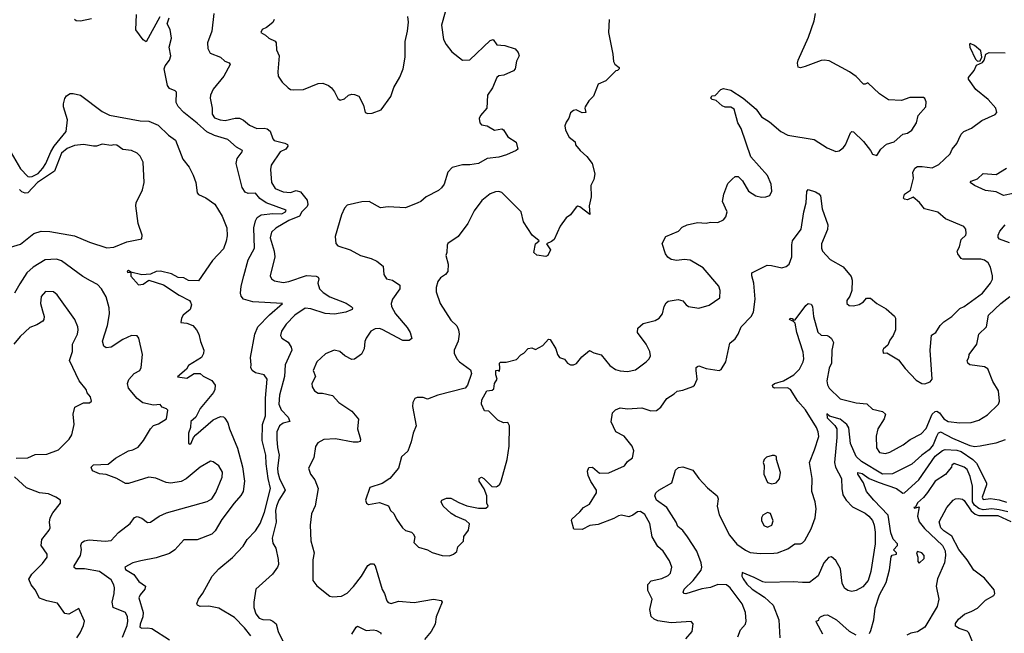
# Model space of a CAD drawing. Extents: x 2056909 to 2160450, y 827444 to 1016825.
# Tile 225 of 256: x 2082399 to 2089150, y 928482 to 932693. Entities that reach past the tile are written whole.
import ezdxf

# ---------------------------------------------------------------- set-up
doc = ezdxf.new("R2010")
doc.units = 0

msp = doc.modelspace()

# ---------------------------------------------------------------- linework, layer by layer
at = {"layer": '0CON10XD'}
for points in [[(2082890.9, 932699.1), (2082815, 932681.5), (2082785, 932684.4), (2082775, 932694.3)], [(2083358.6, 932711.4), (2083265, 932540), (2083245, 932554.4), (2083195, 932622.5), (2083199.3, 932729.3)], [(2083983.2, 928465), (2083940.2, 928520.2), (2083870.7, 928590.7), (2083765, 928654.6), (2083695, 928667.5), (2083635, 928666.2), (2083617.5, 928675), (2083613.8, 928685), (2083624.3, 928715), (2083653.5, 928756.5), (2083717.3, 928875), (2083765, 928924.7), (2083858.3, 929001.7), (2083931.1, 929078.9), (2083957.6, 929125), (2084015.1, 929184.9), (2084047, 929235), (2084077.8, 929312.2), (2084118.8, 929475), (2084101.5, 929545), (2084089, 929645), (2084085.2, 929705), (2084060.2, 929805), (2084062.7, 929915), (2084084.7, 929975.3), (2084084.1, 930095.9), (2084095.4, 930225), (2084075, 930255.7), (2084015, 930269.2), (2083992, 930285), (2083982.9, 930305), (2083986.7, 930325), (2083981.1, 930375), (2084010.9, 930535), (2084032.5, 930585), (2084111.8, 930668.2), (2084201.2, 930745), (2083996, 930756), (2083933.7, 930773.7), (2083916.9, 930795), (2083913.1, 930815), (2083917.2, 930865), (2083934.8, 930935.2), (2083965.6, 931044.4), (2084007.7, 931125), (2084004.6, 931265.4), (2084015, 931311.4), (2084027.8, 931335), (2084055, 931354), (2084135, 931363), (2084195, 931361.4), (2084221.9, 931375), (2084225.7, 931385), (2084088, 931435), (2084044.8, 931464.8), (2084015, 931502.2), (2083965, 931500.9), (2083945, 931509.2), (2083925, 931540), (2083881.9, 931705), (2083889, 931741), (2083923.3, 931785), (2083925.3, 931795.3), (2083885, 931817.9), (2083825, 931870.4), (2083735, 931898), (2083682.6, 931922.6), (2083615, 931981.8), (2083524.8, 932054.8), (2083485, 932097.8), (2083472.5, 932125), (2083474.5, 932194.5), (2083465.4, 932205.4), (2083425, 932220.6), (2083411.2, 932241.2), (2083388.9, 932355), (2083395.7, 932375), (2083426, 932415), (2083434, 932445), (2083424.4, 932505), (2083438.9, 932565), (2083430, 932625), (2083410, 932665), (2083423.9, 932706.1)], [(2083730.6, 932735), (2083716.9, 932615), (2083685.5, 932535), (2083687.5, 932495), (2083705, 932462.5), (2083776.2, 932435), (2083805, 932408.6), (2083835.6, 932395.6), (2083840.8, 932385), (2083799.4, 932305), (2083725.6, 932215), (2083707.1, 932175), (2083704.4, 932155), (2083718.2, 932085), (2083717.9, 932045), (2083735, 932018.5), (2083773.8, 932005), (2083808.2, 932001.8), (2083875, 932017.5), (2083905, 932016.5), (2083933.9, 932003.9), (2083975, 931970), (2084025, 931945.8), (2084075, 931948.1), (2084095, 931942.9), (2084115, 931928.8), (2084134.4, 931875), (2084143.8, 931863.8), (2084216.5, 931846.5), (2084235.7, 931835.7), (2084236, 931825), (2084222.5, 931805), (2084185, 931785.6), (2084123.1, 931695), (2084117.9, 931665), (2084124.5, 931575), (2084150, 931535), (2084205, 931512.5), (2084255, 931506.4), (2084295, 931521.5), (2084325, 931511.8), (2084368.7, 931455), (2084374.8, 931425), (2084369.4, 931410.6), (2084333.5, 931375), (2084316.9, 931345), (2084244.6, 931315), (2084155, 931261.8), (2084125.4, 931234.6), (2084115.6, 931195), (2084143.8, 931105), (2084148.5, 931065), (2084116, 930935), (2084126.2, 930915), (2084145, 930900), (2084205, 930888.1), (2084243.3, 930895), (2084365, 930937.3), (2084432.2, 930932.2), (2084446.2, 930925), (2084450.8, 930915), (2084443.5, 930885), (2084455.3, 930845.3), (2084479.5, 930819.5), (2084525, 930791.8), (2084638.1, 930748.1), (2084672, 930725), (2084680, 930715), (2084678.8, 930705), (2084634.5, 930685.5), (2084557.8, 930672.2), (2084492.9, 930677.1), (2084395, 930708.2), (2084355, 930712.5), (2084285.6, 930665), (2084225, 930602.9), (2084194.5, 930555), (2084187.1, 930525), (2084195, 930506.7), (2084239.1, 930479.1), (2084260, 930445), (2084264.4, 930425), (2084218.4, 930325), (2084213.2, 930245), (2084180, 930115), (2084175.2, 930055.3), (2084190.8, 930015), (2084239.5, 929965), (2084250, 929935), (2084205, 929923.6), (2084180, 929905), (2084162.1, 929865), (2084161.3, 929815), (2084165.9, 929755.9), (2084177.5, 929705), (2084166.8, 929615), (2084168.9, 929585), (2084180.3, 929545), (2084217.7, 929465), (2084175, 929395.6), (2084158.4, 929355), (2084153.3, 929325), (2084158.2, 929245), (2084130.6, 929135), (2084135, 929100), (2084154.4, 929065), (2084171.7, 928988.3), (2084173.1, 928955), (2084165.7, 928935), (2084131.7, 928888.3), (2084018, 928785), (2084003.3, 928695), (2084005, 928660), (2084016.7, 928615), (2084040, 928585), (2084065, 928575.6), (2084115, 928574.4), (2084135, 928565.7), (2084156.4, 928546.4), (2084171.4, 928495), (2084225, 928381.2)], [(2084143.8, 932695), (2084135, 932673.3), (2084090.8, 932639.2), (2084060, 932625), (2084052, 932605), (2084085, 932587.5), (2084105.9, 932565.9), (2084150, 932545), (2084156.2, 932535), (2084158.8, 932485), (2084178.8, 932445), (2084168, 932335), (2084171.2, 932305), (2084198.8, 932265), (2084240, 932225), (2084254.5, 932214.5), (2084275, 932210.6), (2084345, 932214.4), (2084445, 932255.5), (2084476.6, 932256.6), (2084515, 932241.1), (2084535.8, 932225), (2084557.4, 932197.4), (2084580.9, 932150.9), (2084595, 932141.2), (2084625, 932150), (2084652.5, 932175), (2084675, 932181.2), (2084695, 932180), (2084725, 932167.5), (2084756.2, 932105), (2084766.4, 932056.4), (2084785, 932048.8), (2084815, 932052), (2084876.8, 932073.2), (2084942.5, 932165), (2084965, 932226.7), (2085005, 932297.5), (2085026.9, 932355), (2085041.5, 932435), (2085042.3, 932542.3), (2085058.5, 932615), (2085064.2, 932675), (2085060.8, 932715)], [(2085315.6, 932745), (2085290.5, 932655), (2085305, 932556.2), (2085322.8, 932522.8), (2085362.4, 932472.4), (2085434.1, 932414.1), (2085485, 932417.1), (2085625, 932548.8), (2085643.9, 932556.1), (2085671.2, 932521.2), (2085725, 932516.7), (2085795, 932491.9), (2085817.4, 932467.4), (2085823.3, 932445), (2085805, 932407.5), (2085795.5, 932355), (2085785, 932340.8), (2085718.3, 932311.7), (2085685, 932307.1), (2085670, 932295), (2085640.8, 932225), (2085605.7, 932175), (2085600.8, 932085), (2085559.2, 932035), (2085550, 932015), (2085553.1, 931985), (2085565, 931971.4), (2085604.5, 931964.5), (2085655, 931934.3), (2085703.3, 931943.3), (2085715, 931937.5), (2085745, 931889.2), (2085801.9, 931851.9), (2085814, 931805), (2085803.8, 931795), (2085735.3, 931764.7), (2085685, 931748.2), (2085605, 931740), (2085545, 931706.9), (2085485, 931696.9), (2085435, 931697.5), (2085365, 931677.5), (2085335, 931646.2), (2085309.4, 931565), (2085290.7, 931539.3), (2085270.6, 931519.4), (2085185, 931476.2), (2085150, 931445), (2085127.5, 931435), (2085045, 931401.4), (2084925, 931407.5), (2084871.7, 931401.7), (2084795, 931444), (2084743.6, 931443.6), (2084645, 931420.6), (2084625, 931400), (2084605, 931353.3), (2084561.4, 931205), (2084567.3, 931157.3), (2084580.7, 931140.7), (2084665, 931113.1), (2084734.6, 931074.6), (2084807.5, 931055), (2084847.5, 931035), (2084890.7, 931000.7), (2084896.2, 930945), (2084913.3, 930915), (2084955.6, 930905.6), (2085005, 930870), (2085004.2, 930845), (2084954.5, 930775), (2084946.4, 930745), (2084947.9, 930725), (2084975, 930674.5), (2085055, 930580), (2085076.4, 930546.4), (2085087.5, 930505), (2085069.3, 930490.7), (2085025, 930490.5), (2084885, 930566.2), (2084865, 930572.7), (2084835, 930572.2), (2084806.9, 930555), (2084773.9, 930506.1), (2084765.4, 930484.6), (2084759.5, 930435), (2084742.5, 930397.5), (2084695, 930363.8), (2084675, 930361.2), (2084626.8, 930386.8), (2084594.6, 930414.6), (2084555, 930425.6), (2084495, 930400.6), (2084435, 930344.3), (2084410.5, 930285), (2084425.8, 930245), (2084402, 930195), (2084404.2, 930174.2), (2084420, 930145), (2084445, 930130), (2084475, 930130), (2084543.1, 930113.1), (2084586, 930065), (2084675.4, 930005.4), (2084721.7, 929951.7), (2084715.7, 929885), (2084736.2, 929815), (2084732, 929798), (2084717.5, 929792.5), (2084685, 929793.5), (2084565, 929816.7)], [(2086441.2, 932695), (2086436.2, 932605), (2086466, 932455), (2086470, 932405), (2086478.3, 932388.3), (2086510, 932365), (2086510, 932355), (2086497, 932343), (2086485, 932342.5), (2086417.3, 932272.7), (2086365, 932250), (2086332.7, 932167.3), (2086300, 932135), (2086276.7, 932095), (2086273.3, 932085), (2086280, 932055), (2086255, 932052.5), (2086215, 932073.3), (2086195, 932068.8), (2086176.4, 932053.6), (2086163.6, 932016.4), (2086145, 931990), (2086137.5, 931965), (2086140, 931935), (2086165, 931886.7), (2086207.5, 931855), (2086210, 931835), (2086242.5, 931795), (2086286.7, 931755), (2086323.8, 931705), (2086341.2, 931635), (2086336.2, 931595), (2086314, 931555), (2086317.7, 931477.7), (2086302.9, 931415), (2086307.5, 931355), (2086238.3, 931408.3), (2086225, 931412.5), (2086215, 931406.7), (2086175.7, 931354.3), (2086145, 931333.3), (2086105, 931276.7), (2086063.3, 931185), (2086045, 931170), (2086010, 931155), (2086037, 931113), (2086020, 931075), (2086005, 931066.7), (2085945, 931077.5), (2085923.8, 931095), (2085936.4, 931153.6), (2085960, 931175), (2085913.3, 931215), (2085853.8, 931305), (2085836.7, 931375), (2085705, 931506.2), (2085685, 931514), (2085662, 931512), (2085625, 931498), (2085568.3, 931451.7), (2085515, 931382), (2085471.4, 931295), (2085404.6, 931205.4), (2085335, 931156.7), (2085328.8, 931145), (2085326.7, 931095), (2085320, 931075), (2085335.8, 931015.8), (2085333.3, 930965), (2085318.6, 930945), (2085285, 930921.9), (2085265.5, 930895), (2085253.8, 930855), (2085254.6, 930824.6), (2085280.8, 930745), (2085355, 930630), (2085395, 930591.2), (2085407.5, 930565), (2085411.4, 930535), (2085404.2, 930485.8), (2085376.7, 930425), (2085376.7, 930405), (2085395.9, 930365.9), (2085413.8, 930345), (2085489.2, 930289.2), (2085496.2, 930265), (2085470, 930185), (2085453.3, 930165), (2085266.7, 930116.7), (2085195, 930087.5), (2085165, 930100), (2085125, 930100), (2085107, 930093), (2085094, 930065), (2085092.7, 930037.3), (2085118.1, 929905), (2085095.4, 929855), (2085083.9, 929795), (2085058.8, 929731.2), (2085017.4, 929692.6), (2084995.4, 929614.6), (2084936.9, 929543.1), (2084885, 929510.8), (2084798.3, 929481.7), (2084768.8, 929395), (2084776.2, 929375), (2084790, 929365), (2084865, 929380), (2084926.4, 929356.4), (2084941.2, 929325), (2084964.1, 929304.1), (2084982, 929265), (2085023.3, 929205), (2085045, 929186.7), (2085085, 929176.2), (2085096.7, 929165), (2085107, 929143), (2085101.2, 929105), (2085133, 929073), (2085195.7, 929055.7), (2085227, 929037), (2085295, 929016), (2085345, 929014)], [(2085345, 929014), (2085372.5, 929025), (2085396.4, 929043.6), (2085402.5, 929075), (2085442.5, 929115), (2085443, 929147), (2085475, 929190), (2085483, 929233), (2085457.5, 929255), (2085386.1, 929286.1), (2085357.5, 929305), (2085302.5, 929355), (2085287.5, 929385), (2085292.5, 929395), (2085325, 929410), (2085355, 929410), (2085409.3, 929379.3), (2085465, 929357.5), (2085545, 929340), (2085595, 929340), (2085610, 929355), (2085602.5, 929375), (2085602.5, 929425), (2085583.6, 929473.6), (2085550, 929525), (2085550, 929545), (2085565, 929552.5), (2085580, 929545), (2085635, 929490), (2085665, 929487.5), (2085675, 929492.5), (2085691.2, 929505), (2085700.8, 929525), (2085740, 929675), (2085755.8, 929765), (2085756.2, 929906.2), (2085745, 929927.5), (2085715, 929926.7), (2085677.5, 929945), (2085615, 930006.2), (2085585, 930007.5), (2085564, 930055), (2085566.2, 930085), (2085602.5, 930145), (2085639.3, 930150.7), (2085650.7, 930159.3), (2085653.6, 930196.4), (2085672.5, 930225), (2085662.5, 930255), (2085662.5, 930285), (2085677.5, 930287.5), (2085688.3, 930281.7), (2085691.7, 930301.7), (2085687.5, 930335), (2085695, 930342.5), (2085735, 930342.5), (2085805, 930361.2), (2085835, 930392.5), (2085856, 930404), (2085883.9, 930436.1), (2085910.7, 930440.7), (2085935, 930430), (2085985, 930457.5), (2086025, 930500), (2086035, 930497.5), (2086074.2, 930435), (2086086, 930396), (2086100, 930375), (2086133.6, 930363.6), (2086155.8, 930335.8), (2086174.3, 930324.3), (2086195, 930324), (2086215.6, 930334.4), (2086251.9, 930378.1), (2086305, 930423.3), (2086335, 930406.7), (2086385, 930393.3), (2086445, 930320), (2086483.2, 930293.2), (2086515, 930283.1), (2086565, 930278.1), (2086620.9, 930289.1), (2086695, 930344.2), (2086714.2, 930365), (2086723.1, 930386.9), (2086718.9, 930415), (2086695, 930466), (2086635.6, 930545), (2086636.9, 930575), (2086672.7, 930607.3), (2086755, 930627.5), (2086784.3, 930645), (2086805.6, 930675), (2086818.6, 930725), (2086831.3, 930748.7), (2086845, 930761.2), (2086913.6, 930773.6), (2086945, 930762.5), (2086967.5, 930735), (2086984.4, 930724.4), (2087055, 930712.9), (2087127, 930733), (2087198.8, 930785), (2087202.5, 930835), (2087192.5, 930865), (2087085, 930990), (2086995, 931042.9), (2086955, 931047.8), (2086905, 931039.4), (2086865, 931048), (2086843.4, 931063.4), (2086826.6, 931086.6), (2086804.1, 931155.9), (2086830, 931205), (2086915, 931240.8), (2086940.9, 931269.1), (2086974.5, 931285.5), (2087045, 931300.8), (2087105, 931296), (2087135, 931302.5), (2087185, 931301.9), (2087225, 931318.6), (2087239.8, 931340.2), (2087248.5, 931375), (2087218, 931445), (2087226, 931495), (2087255, 931567.5), (2087282.7, 931597.3), (2087305, 931617.5), (2087325, 931616.7), (2087355, 931586.7), (2087396.8, 931516.8), (2087445, 931484.2), (2087485, 931474.2), (2087515, 931476.7), (2087543, 931487), (2087556.7, 931515), (2087552, 931565), (2087525, 931623.8), (2087411.8, 931751.8), (2087345.7, 931945), (2087322.9, 931985), (2087298.5, 932078.5), (2087275, 932091.4), (2087235, 932091.4), (2087215, 932100.8), (2087175, 932137.5), (2087147.5, 932145), (2087137.5, 932155), (2087145, 932170), (2087168.3, 932171.7), (2087205, 932212.5), (2087225, 932220), (2087275, 932208), (2087358.8, 932155), (2087447.6, 932077.6), (2087483.8, 932025), (2087540.7, 931990.7), (2087618, 931925), (2087665, 931900), (2087845, 931870.8), (2087935, 931812.5), (2087995, 931788.6), (2088017.9, 931792.1), (2088045, 931813.8), (2088060, 931835), (2088095, 931916.7), (2088105, 931926), (2088115, 931923.8), (2088185, 931857.1), (2088233.3, 931795), (2088245, 931770), (2088275, 931760), (2088302.5, 931805), (2088342.1, 931837.9), (2088395, 931855.6), (2088453.6, 931906.4), (2088486.7, 931915), (2088515.5, 931934.5), (2088548.8, 931985), (2088558.8, 932035), (2088612, 932095), (2088615, 932130), (2088605, 932152.5), (2088595, 932158), (2088501.7, 932158.3), (2088445, 932138.8), (2088355, 932142), (2088295, 932184.3), (2088215, 932260), (2088195, 932250), (2088185, 932251.2), (2088133, 932303), (2088087.5, 932335), (2087949.7, 932409.7), (2087915, 932415.8), (2087895, 932412.5), (2087785, 932372), (2087753, 932363), (2087736.7, 932366.7), (2087730.8, 932395), (2087735.9, 932414.1), (2087806.7, 932573.3), (2087846.9, 932685), (2087854.4, 932735)], [(2088965, 932408.9), (2088985, 932410.8), (2088996.5, 932435), (2088989.1, 932479.2), (2088945, 932515.5), (2088915, 932530.3), (2088910, 932525), (2088913.6, 932505), (2088952.3, 932422.3), (2088965, 932408.9)], [(2086966, 928445), (2087010, 928495), (2087016.4, 928546.4), (2087003, 928563), (2086865.5, 928554.5), (2086775, 928568.5), (2086748.9, 928578.9), (2086727.9, 928597.9), (2086720, 928645), (2086735.6, 928715), (2086705.5, 928775), (2086705, 928816.7), (2086728.9, 928841.1), (2086802.2, 928857.8), (2086845, 928878.9), (2086860, 928895), (2086870, 928935), (2086855, 928978.8), (2086811.4, 929045), (2086775, 929078), (2086734.4, 929145), (2086719.5, 929235), (2086685, 929298), (2086655, 929318.6), (2086634.4, 929315.6), (2086602.5, 929292.5), (2086575, 929280.8), (2086525, 929291.9), (2086505, 929288.6), (2086471.3, 929268.7), (2086365, 929228.5), (2086307.4, 929222.6), (2086255, 929193.3), (2086197.5, 929197.5), (2086181.2, 929255), (2086184.1, 929265.9), (2086240, 929315), (2086265, 929346), (2086305, 929367.5), (2086354.4, 929445), (2086352.5, 929465), (2086314.4, 929524.4), (2086296.9, 929565), (2086292.3, 929595), (2086300, 929620), (2086325, 929621.5), (2086375, 929580), (2086437.4, 929582.6), (2086545, 929630), (2086565, 929660), (2086600, 929685), (2086608.8, 929735), (2086599.2, 929765), (2086544.2, 929834.2), (2086486.7, 929865), (2086454.1, 929934.1), (2086464, 929995), (2086483.3, 930015), (2086515, 930030), (2086565, 930022.9), (2086665, 930030), (2086725, 930007.5), (2086765, 930010), (2086795.5, 930034.5), (2086835, 930092.9), (2086885.6, 930124.4), (2086905.7, 930144.3), (2086945, 930151.1), (2087015, 930174.4), (2087026.2, 930183.8), (2087044.3, 930225), (2087036.2, 930285), (2087037.5, 930305), (2087045, 930312.5), (2087055, 930316.7), (2087105, 930300), (2087195, 930286), (2087208.7, 930291.3), (2087239.5, 930345), (2087267.1, 930472.9), (2087305, 930502.9), (2087325.3, 930534.7), (2087345, 930584.3), (2087413.3, 930655), (2087429.6, 930685), (2087441.3, 930775), (2087432.8, 930885), (2087417.9, 930935), (2087418, 930955), (2087522.7, 931007.3), (2087553.8, 931006.2), (2087625, 930990.6), (2087655, 930999.4), (2087675.6, 931015), (2087692.2, 931065), (2087692.4, 931147.6), (2087698.6, 931175), (2087757.9, 931255), (2087774.7, 931375), (2087791.5, 931435), (2087796.7, 931513.3), (2087805, 931527.5), (2087855, 931511.2), (2087878.8, 931498.8), (2087890, 931485), (2087900.5, 931395), (2087938.6, 931285), (2087936.4, 931253.6), (2087896.7, 931155), (2087896.7, 931125), (2087903.5, 931105), (2087955, 931047.5), (2088045, 930996.7), (2088100.3, 930930.3), (2088105.8, 930905), (2088104, 930835), (2088090, 930795), (2088070, 930765), (2088070, 930745), (2088085, 930732.5), (2088115, 930728), (2088155, 930737.1), (2088183.7, 930756.3), (2088205, 930781.1), (2088232.1, 930782.1), (2088275, 930744.4), (2088339.5, 930709.5), (2088397.5, 930657.5), (2088403.8, 930645), (2088403.3, 930565), (2088388.8, 930525), (2088365, 930492.5), (2088350.7, 930459.3), (2088322.5, 930435), (2088317.5, 930425), (2088320, 930405), (2088345, 930407.5), (2088425, 930358.8), (2088469.8, 930299.8), (2088545, 930220), (2088585, 930195.8), (2088605, 930194.2), (2088642.3, 930207.7), (2088654, 930226), (2088640.9, 930425), (2088651.1, 930528.9), (2088680.8, 930545), (2088709.2, 930595), (2088735, 930620), (2088790.8, 930655), (2088845, 930711.4), (2088875, 930725.6), (2089000, 930815), (2089054.2, 930885), (2089068.3, 930911.7), (2089068.6, 930935), (2089055.6, 930995), (2089039.2, 931025), (2089015, 931041.5), (2088988.3, 931048.3), (2088865, 931050), (2088853.3, 931055), (2088831.2, 931085), (2088826.7, 931105), (2088842, 931135), (2088853.3, 931185), (2088885, 931213.8), (2088889.2, 931225), (2088886, 931255), (2088872.5, 931272.5), (2088746.8, 931326.8), (2088695, 931372.5), (2088603.6, 931393.6), (2088568, 931438), (2088525, 931474), (2088485, 931455.7), (2088465, 931460.6), (2088458.9, 931468.9), (2088465, 931495.7), (2088506.4, 931523.6), (2088527.1, 931605), (2088522.9, 931645), (2088535.6, 931674.4), (2088555, 931684.2), (2088585.7, 931685.7), (2088655, 931676), (2088700.9, 931699.1), (2088778.3, 931771.7), (2088791.2, 931805), (2088825, 931842.5), (2088837.6, 931872.4), (2088853, 931907), (2088871.2, 931925), (2088925, 931947.5), (2088995, 932002), (2089087, 932043), (2089097.5, 932055), (2089092.5, 932085), (2089038.8, 932145), (2088955, 932212.9), (2088903.7, 932283.7), (2088903.7, 932295), (2088944.1, 932345), (2088959.1, 932380.9), (2089000.2, 932399.8), (2089012.2, 932415), (2089023.7, 932455), (2089045, 932467.5), (2089155, 932466)], [(2082339.1, 931779.1), (2082405, 931670), (2082455, 931617.3), (2082465, 931613.4), (2082485, 931616.3), (2082525, 931637.1), (2082556.6, 931673.4), (2082578.7, 931705), (2082612.1, 931785), (2082635.4, 931824.6), (2082718, 931925), (2082726.5, 932005), (2082698.4, 932095), (2082699.2, 932115), (2082708.5, 932151.5), (2082719.9, 932170.1), (2082744.7, 932185.3), (2082765, 932187.3), (2082815.3, 932175.3), (2082965, 932063.5), (2083015, 932036.7), (2083225, 931999.7), (2083283, 931997), (2083348.9, 931968.9), (2083419.2, 931899.2), (2083466.1, 931865), (2083518.2, 931735), (2083561, 931681), (2083587.2, 931625), (2083605.3, 931575), (2083614.6, 931504.6), (2083625, 931493.1), (2083675, 931470.9), (2083735.9, 931425.9), (2083787.3, 931345), (2083818.2, 931265), (2083820.7, 931209.3), (2083815, 931173.3), (2083795, 931119.4), (2083720.8, 931039.2), (2083625, 930901.2), (2083555, 930903.8), (2083525, 930920.9), (2083485, 930922.5), (2083438.7, 930948.7), (2083365, 930966.7), (2083335, 930964.5), (2083295, 930947.1), (2083235, 930941.8), (2083160, 930960), (2083145, 930972.5), (2083135, 930967.5), (2083138.3, 930958.3), (2083160, 930960), (2083161.7, 930931.7), (2083212.7, 930872.7), (2083245, 930877.1), (2083285, 930904.3), (2083383.9, 930873.9), (2083492.7, 930802.7), (2083563.8, 930765), (2083570.8, 930755), (2083575.7, 930735), (2083568, 930705), (2083519.2, 930665), (2083507.5, 930645), (2083502.5, 930615), (2083545, 930610), (2083585, 930593.3), (2083612, 930565), (2083627.1, 930535), (2083637.8, 930485), (2083661.3, 930425), (2083658.9, 930401.1), (2083645, 930374), (2083555, 930320), (2083541.2, 930295), (2083481.7, 930241.7), (2083545, 930233.1), (2083595, 930264.3), (2083635, 930265.7), (2083656.8, 930246.8), (2083715, 930216.4), (2083738.5, 930185), (2083737.7, 930155), (2083726.8, 930135), (2083636.2, 930025), (2083605.7, 929965), (2083572.9, 929935), (2083568.8, 929895), (2083555.6, 929855), (2083556.1, 929786.1), (2083565, 929778.8), (2083575, 929786.2), (2083589.4, 929825), (2083606.4, 929843.7), (2083725, 929946.8), (2083775, 929970.6), (2083795, 929967.1), (2083805, 929957.1), (2083825.3, 929925.3), (2083836.1, 929885), (2083892.2, 929752.2), (2083925.2, 929625.2), (2083939.3, 929525), (2083931.6, 929455), (2083915, 929426.5), (2083868.2, 929375), (2083785, 929261.8), (2083738.7, 929185), (2083715, 929163.3), (2083615, 929123.4), (2083525, 929124.4), (2083461.6, 929055), (2083425, 929029.2), (2083335, 929000), (2083230.3, 928979.7), (2083174.5, 928965.5), (2083119.2, 928935), (2083125, 928920.6), (2083181.9, 928885), (2083215, 928836.9), (2083261.2, 928805), (2083257.5, 928785), (2083224.7, 928745.3), (2083216.4, 928725), (2083244.8, 928625), (2083242.8, 928595), (2083224.7, 928544.7), (2083223, 928523), (2083235, 928516.2), (2083275, 928520.5), (2083305, 928513.9), (2083425, 928437.6)], [(2082335, 931131.2), (2082405, 931151.4), (2082495.7, 931225), (2082545, 931241.5), (2082605, 931239.4), (2082775, 931210.4), (2082876.2, 931166.2), (2082996.1, 931126.1), (2083045, 931130.8), (2083132.7, 931167.3), (2083235, 931190), (2083239.2, 931215), (2083211.9, 931295), (2083194.6, 931415), (2083197.9, 931435), (2083240, 931525), (2083253.1, 931575), (2083246, 931715), (2083225.7, 931755.7), (2083205, 931777.5), (2083166.1, 931796.1), (2083105, 931802), (2083065, 931831.2), (2083045, 931833.3), (2083025, 931828.8), (2082965, 931838), (2082925, 931823.8), (2082905, 931823.8), (2082835, 931836), (2082775, 931828.6), (2082725, 931808.9), (2082685, 931777.5), (2082637.7, 931652.2), (2082521.3, 931575), (2082455, 931505.4), (2082435, 931502.7), (2082412.2, 931512.2), (2082397.1, 931527.1)], [(2089209.6, 931500.4), (2089145, 931486), (2089095, 931510.3), (2089021.3, 931521.3), (2088945, 931555.8), (2088916.7, 931575), (2088922.5, 931585), (2088965, 931601.1), (2089005, 931637.1), (2089095, 931629.2), (2089165, 931673.8)], [(2089185, 931162.3), (2089117.7, 931187.7), (2089108.5, 931198.5), (2089106.7, 931215), (2089119.1, 931240.9), (2089155, 931285.5)], [(2083102.8, 928455), (2083136.6, 928535), (2083141.1, 928565), (2083138.2, 928595), (2083123.1, 928625), (2083038.9, 928658.9), (2083031.8, 928695), (2083045.6, 928755), (2083047.8, 928795), (2083044.4, 928815), (2083025, 928849.4), (2082945, 928905.4), (2082843.7, 928923.7), (2082784.4, 928924.4), (2082772.9, 928932.9), (2082772.9, 928945), (2082814.5, 929015), (2082823.3, 929055), (2082818.9, 929085), (2082825.4, 929104.6), (2082843.6, 929116.4), (2082875, 929124.3), (2082985, 929114.5), (2083025, 929118.1), (2083076.8, 929173.2), (2083155.4, 929234.6), (2083185, 929276.7), (2083205, 929283.3), (2083235, 929271.2), (2083275, 929242), (2083295, 929244), (2083354.3, 929285.7), (2083405, 929308.8), (2083685, 929385.8), (2083716.3, 929403.7), (2083742.3, 929447.7), (2083787.2, 929552.8), (2083788, 929588), (2083765, 929630), (2083725, 929658), (2083707, 929663), (2083635, 929622.9), (2083539.2, 929540.8), (2083505, 929523.1), (2083435, 929513.3), (2083402.5, 929517.5), (2083332.7, 929547.3), (2083285, 929554.4), (2083145, 929510), (2083125, 929509.2), (2083064.6, 929544.6), (2082991.8, 929571.8), (2082945.6, 929575.6), (2082897, 929597), (2082888.3, 929621.7), (2082905, 929638.8), (2083005, 929641.9), (2083055, 929684.4), (2083145, 929733.1), (2083175, 929740), (2083210.7, 929759.3), (2083247.5, 929805), (2083294.6, 929885.4), (2083315, 929907.1), (2083349.8, 929920.2), (2083405, 929953.8), (2083413.8, 930013.8), (2083405, 930023.3), (2083375, 930033.3), (2083361.2, 930051.2), (2083315, 930048.1), (2083242.9, 930062.9), (2083203.5, 930093.5), (2083144, 930165), (2083137.3, 930195), (2083146.2, 930223.8), (2083184.4, 930265), (2083222.5, 930285), (2083231.5, 930305), (2083240, 930395), (2083215, 930507.5), (2083203.9, 930523.9), (2083166.1, 930526.1), (2083105, 930498.6), (2083025, 930445.8), (2082991.7, 930441.7), (2082975, 930453.3), (2082966.9, 930486.9), (2083000, 930595), (2083014.3, 930675), (2083012.9, 930715), (2082990.9, 930790.9), (2082958.9, 930845), (2082932.9, 930875), (2082885, 930900.5), (2082830.5, 930930.5), (2082685, 931038.5), (2082650.3, 931050.3), (2082574.3, 931045.7), (2082490, 930995), (2082448.5, 930955), (2082399.4, 930880.6), (2082363.3, 930815)], [(2082375, 929683.1), (2082455, 929686.9), (2082505, 929709.4), (2082585, 929710.8), (2082665, 929740), (2082737.5, 929815), (2082755, 929843.3), (2082771.4, 929915), (2082764.2, 929985), (2082776.2, 930033.8), (2082835, 930063.8), (2082876.4, 930063.6), (2082890, 930075), (2082883.3, 930105), (2082861.4, 930131.4), (2082854, 930155), (2082805.6, 930215), (2082740, 930355), (2082761.4, 930415), (2082761.4, 930465), (2082793.8, 930535), (2082799.2, 930565), (2082797.5, 930585), (2082775.5, 930635.5), (2082655, 930803.8), (2082630, 930825), (2082575, 930826.7), (2082545, 930792.5), (2082541.9, 930745), (2082555.7, 930695.7), (2082566, 930655), (2082564.1, 930635.9), (2082556.2, 930625), (2082515, 930599.2), (2082468.7, 930581.3), (2082402, 930518), (2082357.5, 930465)], [(2087379.4, 928565), (2087374.3, 928624.3), (2087351.4, 928685), (2087270, 928795), (2087245, 928814.5), (2087185, 928816.7), (2087135, 928797.3), (2087075, 928787.8), (2086965, 928752.7), (2086954.6, 928754.6), (2086948.1, 928765), (2086955, 928785.6), (2087016.9, 928843.1), (2087071.2, 928915), (2087076, 928935), (2087070.4, 928965), (2087040.4, 929045), (2086978.1, 929145), (2086945, 929188.1), (2086911.9, 929215), (2086898.8, 929245), (2086834.8, 929344.8), (2086765.6, 929395), (2086752.9, 929425), (2086761.2, 929445), (2086781.2, 929465), (2086871.2, 929515), (2086895, 929602.5), (2086915, 929620), (2086945, 929623.3), (2087015, 929601.2), (2087055.7, 929545), (2087115, 929479.2), (2087181.2, 929425), (2087188, 929405), (2087180, 929355), (2087195.5, 929295), (2087264.6, 929155), (2087315, 929093.6), (2087375, 929051.5), (2087407, 929037), (2087475, 929029.6), (2087568.9, 929031.1), (2087595.4, 929034.6), (2087665, 929061.9), (2087713.8, 929095), (2087753.2, 929096.8), (2087765, 929102.9), (2087781.7, 929118.3), (2087825, 929198), (2087852.1, 929275), (2087859.6, 929335), (2087852.5, 929385), (2087830, 929455), (2087832.3, 929545), (2087813.3, 929655), (2087849.1, 929740.9), (2087877.2, 929832.8), (2087874.5, 929865), (2087861.8, 929895), (2087785.7, 930015), (2087733.9, 930073.9), (2087683.6, 930155), (2087664, 930166), (2087573.1, 930163.1), (2087561.7, 930171.7), (2087560.6, 930185), (2087573.1, 930196.9), (2087635.9, 930214.1), (2087705.6, 930255), (2087745.6, 930295), (2087771.2, 930345), (2087775.4, 930365.4), (2087771.4, 930411.4), (2087728, 930545), (2087715, 930610), (2087705, 930622.5), (2087677.5, 930635), (2087682.5, 930645), (2087695, 930642.5), (2087705, 930630), (2087715, 930632.5), (2087788.3, 930731.7), (2087805, 930744), (2087825, 930740), (2087835.6, 930725.6), (2087840.9, 930655), (2087871.7, 930548.3), (2087895, 930526.9), (2087935, 930525.6), (2087949.1, 930519.1), (2087966, 930505), (2087977.6, 930477.6), (2087966.9, 930425), (2087963.8, 930335), (2087949.4, 930300.6), (2087932.8, 930215), (2087936.5, 930186.5), (2087950, 930165), (2088025, 930090), (2088135, 930064.4), (2088207.4, 930057.4), (2088245, 930020.6), (2088313.5, 930003.5), (2088334.2, 929985), (2088326.9, 929953.1), (2088283.3, 929885), (2088272.2, 929835), (2088272.9, 929755), (2088293.7, 929723.7), (2088335, 929715.7), (2088365, 929725.6), (2088455.8, 929775), (2088505, 929811.9), (2088580.1, 929849.9), (2088615, 929887.1), (2088654.8, 929985.2), (2088675, 930003.9), (2088686, 930006), (2088705, 929995.5), (2088735, 929952.7), (2088765, 929936.2), (2088845, 929926.8), (2088921.7, 929928.3), (2088975.4, 929944.6), (2089035, 929980.6), (2089109.2, 930055), (2089116.2, 930075), (2089108.8, 930145), (2089070.9, 930210.9), (2089037.9, 930297.9), (2089015, 930310), (2088913.5, 930323.5), (2088899.5, 930335), (2088895.6, 930355), (2088906, 930375), (2088908, 930395), (2088962.1, 930465), (2088974.4, 930535), (2089026.9, 930585), (2089042.5, 930665), (2089125, 930744.6), (2089187.3, 930792.7)], [(2089155, 929809.1), (2089092.3, 929787.7), (2088985, 929765.7), (2088945, 929761.9), (2088915, 929768.3), (2088797.6, 929817.6), (2088715, 929862.4), (2088695.7, 929854.3), (2088685, 929832.7), (2088661.9, 929775), (2088635, 929740), (2088585.2, 929704.8), (2088516.5, 929643.5), (2088383.8, 929576.2), (2088315, 929573.3), (2088170.8, 929660.8), (2088135, 929694.6), (2088094.3, 929785), (2088082.7, 929892.7), (2088070.7, 929915), (2088025, 929951.9), (2087951.9, 929971.9), (2087932.3, 929987.7), (2087935, 929961.2), (2087988.7, 929908.7), (2088000.8, 929885), (2088002.5, 929825), (2087984.7, 929655), (2087991.7, 929621.7), (2088032.3, 929545), (2088034.6, 929474.6), (2088042.6, 929432.6), (2088064.3, 929395), (2088109.8, 929349.8), (2088195, 929305.4), (2088220.5, 929285), (2088245.4, 929255), (2088257.1, 929225), (2088265.3, 929175), (2088264.3, 929095), (2088234.6, 928905), (2088215.8, 928844.2), (2088179.5, 928800.5), (2088135, 928776.7), (2088105, 928768.1), (2088076.6, 928776.6), (2088055, 928792.5), (2088038.1, 928825), (2088025.7, 928925), (2087995, 928982), (2087965, 929007.5), (2087945, 929001.2), (2087912.5, 928965), (2087873.7, 928876.3), (2087815, 928831.4), (2087765, 928829.5), (2087705, 928836.2), (2087515, 928831.1), (2087495, 928834.6), (2087435, 928865.9), (2087351.9, 928898.1), (2087350.8, 928875), (2087360.2, 928855), (2087385, 928820), (2087421.3, 928785), (2087505, 928729), (2087565, 928675.3), (2087603.3, 928575), (2087610, 928450)], [(2084565, 929816.7), (2084485, 929812.9), (2084442.2, 929787.8), (2084427.3, 929762.7), (2084415.7, 929685), (2084379.2, 929615), (2084391.4, 929575), (2084421.4, 929535), (2084445.6, 929475), (2084425, 929357.5), (2084398.9, 929301.1), (2084390.5, 929225), (2084394.3, 929115.7), (2084417.3, 929035), (2084407.5, 928985), (2084408.8, 928845), (2084435, 928808), (2084525, 928737.5), (2084545, 928733.1), (2084605, 928737.5), (2084645, 928758.1), (2084688, 928802), (2084741.8, 928875), (2084785, 928946.7), (2084805, 928958), (2084825, 928958), (2084835.5, 928945.5), (2084883.3, 928783.3), (2084898.9, 928755), (2084916.2, 928705), (2084925, 928693.8), (2084945, 928686), (2084995, 928701.4), (2085102.6, 928692.6), (2085235.4, 928715.4), (2085287.4, 928707.4), (2085296, 928695), (2085254.6, 928595.4), (2085246.9, 928545), (2085220, 928495), (2085175, 928439.5)], [(2088225, 928481.4), (2088235, 928501.2), (2088255.5, 928575), (2088264.2, 928655), (2088294.4, 928745), (2088340.6, 928829.4), (2088363, 928917), (2088373.6, 929006.4), (2088381.7, 929018.3), (2088410, 929025), (2088410, 929035), (2088390, 929055), (2088417.5, 929085), (2088416.7, 929095), (2088387.7, 929127.7), (2088371.7, 929171.7), (2088353, 929293), (2088254.5, 929395), (2088205.9, 929455.9), (2088184.5, 929515), (2088144.4, 929575), (2088145, 929585.6), (2088175, 929577.5), (2088223.3, 929543.3), (2088285, 929517.9), (2088411.4, 929475), (2088455, 929443.8), (2088465, 929446), (2088564.2, 929535.8), (2088675, 929697.8), (2088725, 929737.2), (2088745, 929743.6), (2088825, 929738.5), (2088855, 929729.6), (2088933.2, 929675), (2088959.5, 929649.5), (2089027.5, 929515), (2089028.6, 929501.4), (2088998.2, 929415), (2089005, 929400.8), (2089055, 929406.7), (2089115, 929398.9), (2089165, 929381.9)], [(2087555, 929506.7), (2087585, 929513.8), (2087609.1, 929540.9), (2087615.8, 929585), (2087586.7, 929675), (2087586.7, 929695), (2087575, 929702.5), (2087557, 929703), (2087519.3, 929690.7), (2087503.3, 929675), (2087496.7, 929655), (2087503, 929633), (2087500, 929575), (2087525, 929517.5), (2087555, 929506.7)], [(2089175, 929314.9), (2089115, 929329.9), (2089065, 929334.9), (2089005, 929330.3), (2088975, 929338.4), (2088945, 929362.1), (2088932.8, 929385), (2088932.2, 929492.2), (2088915, 929558), (2088895, 929605.6), (2088875, 929621.1), (2088805, 929646), (2088790, 929635), (2088788.3, 929621.7), (2088774.2, 929605.8), (2088747.6, 929572.4), (2088675, 929525.6), (2088622.7, 929447.3), (2088595.9, 929414.1), (2088555, 929378), (2088541.7, 929348.3), (2088530, 929345), (2088535, 929340), (2088565, 929350), (2088555.6, 929285), (2088567.1, 929247.1), (2088602.1, 929202.1), (2088725.4, 929085), (2088745, 929048), (2088747.3, 929015), (2088740.3, 928965), (2088690.6, 928855), (2088682, 928805), (2088701.2, 928715), (2088690, 928665), (2088604.5, 928525), (2088555, 928491.8), (2088508, 928482), (2088480.4, 928469.6)], [(2082790.2, 928449.8), (2082812.2, 928485), (2082835.7, 928535), (2082842.5, 928565), (2082805, 928652.5), (2082735, 928614), (2082708.6, 928618.6), (2082657.8, 928687.8), (2082585, 928704.4), (2082533.5, 928723.5), (2082505, 928780), (2082476.7, 928815), (2082462.3, 928852.3), (2082482.1, 928887.9), (2082555, 928960), (2082585.8, 929005), (2082585.8, 929025), (2082546.5, 929085), (2082550, 929125), (2082601.3, 929188.7), (2082606.7, 929205), (2082601.9, 929245), (2082607.8, 929275), (2082625, 929307.5), (2082678, 929375), (2082678.8, 929395), (2082646.4, 929416.4), (2082595, 929438.1), (2082535, 929446.5), (2082445, 929479.4), (2082363.3, 929555)], [(2088938.3, 928408.3), (2088907.5, 928485), (2088895, 928497.5), (2088840, 928515), (2088815, 928530), (2088815, 928550), (2088835, 928580), (2088877.3, 928612.7), (2088926.5, 928633.5), (2088965, 928653.3), (2089020, 928710), (2089078.2, 928741.8), (2089084.2, 928755), (2089081.2, 928781.2), (2089015, 928859.2), (2088941.4, 928915), (2088895.6, 928985), (2088837.7, 929057.7), (2088789.4, 929149.4), (2088735, 929184), (2088715.4, 929205), (2088703.1, 929246.9), (2088755, 929346), (2088800, 929395), (2088815, 929404.4), (2088835, 929406.7), (2088862.4, 929402.4), (2088875, 929393.6), (2088923, 929322.9), (2088950.1, 929300.1), (2088975, 929290), (2089105, 929291.1), (2089195, 929248.6)], [(2087525, 929211.2), (2087535, 929213.8), (2087556, 929225), (2087563.9, 929253.9), (2087546.7, 929305), (2087525, 929311.2), (2087495, 929293.3), (2087486, 929275), (2087486, 929255), (2087500.8, 929220.8), (2087525, 929211.2)], [(2088565, 928962.5), (2088600, 928995), (2088601.2, 929015), (2088585, 929033.8), (2088555, 929042.5), (2088547.5, 929035), (2088556.7, 929005), (2088557.5, 928975), (2088565, 928962.5)], [(2087322.7, 928457.3), (2087342, 928505), (2087374.2, 928545), (2087379.4, 928565)], [(2087905.8, 928475), (2087862.5, 928555), (2087860, 928565), (2087878.3, 928571.7), (2087880, 928585), (2087890, 928595), (2087915, 928606.2), (2087937.7, 928607.7), (2088000, 928575), (2088087.1, 928497.1), (2088132.3, 928472.3)], [(2084675.5, 928475), (2084705, 928523.8), (2084715, 928530), (2084775, 928501.2), (2084825, 928506), (2084845, 928502), (2084874.3, 928485), (2084875.7, 928475)]]:
    msp.add_lwpolyline(points, dxfattribs=at)

doc.saveas('drawing.dxf')
